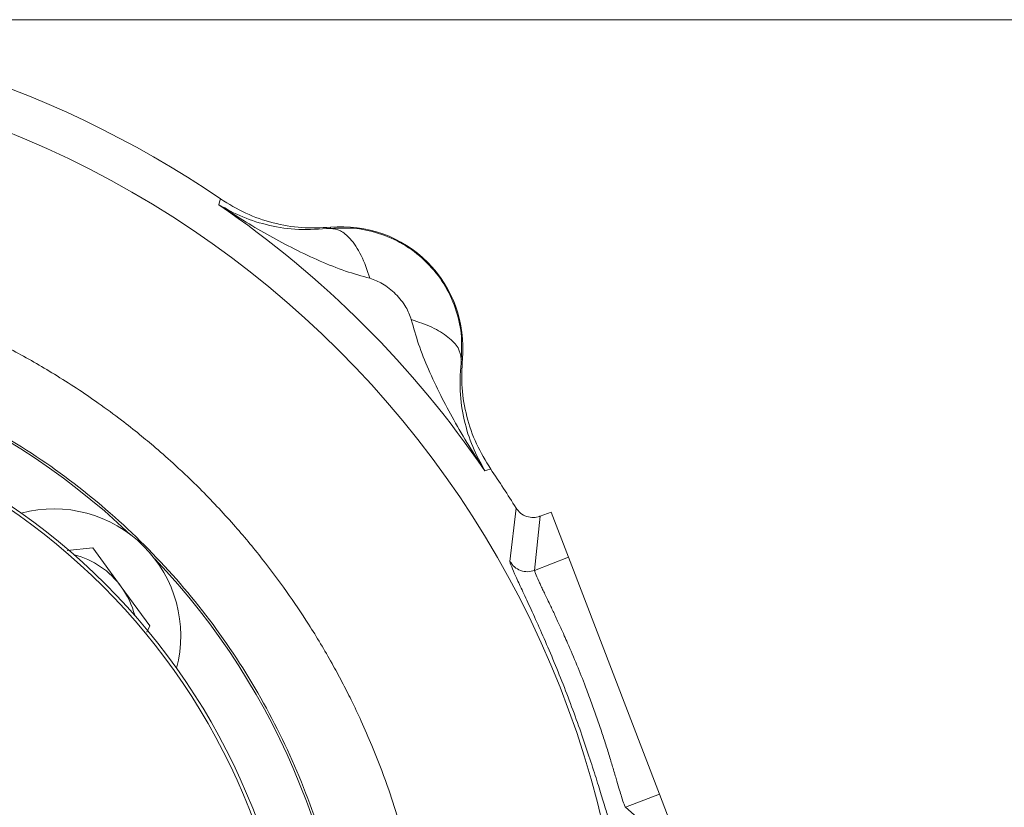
# Model space of a CAD drawing. Header units: inches. Extents: x 0.3 to 33.9, y 0.2 to 21.7.
# Tile 9 of 28: x 7.8 to 10.7, y 11.2 to 13.5. Entities that reach past the tile are written whole.
import ezdxf

# ---------------------------------------------------------------- set-up
doc = ezdxf.new("R2010")
doc.units = ezdxf.units.IN
doc.header["$MEASUREMENT"] = 0
doc.layers.add('SLD-0', color=7, linetype='Continuous', lineweight=15)
doc.styles.add('SLDTEXTSTYLE0', font='TXT', dxfattribs={"width": 0.75})
doc.dimstyles.new('SLDDIMSTYLE0', dxfattribs={"dimtxt": 0.25, "dimasz": 0.13, "dimexe": 0, "dimexo": 0.0625, "dimgap": 0.0625, "dimtad": 0, "dimtih": 1, "dimtoh": 1, "dimdec": 4, "dimrnd": 1e-09, "dimzin": 12, "dimdsep": 46, "dimtxsty": 'SLDTEXTSTYLE0', "dimsah": 1, "dimcen": 0.09, "dimadec": 0, "dimazin": 3, "dimtfac": 1, "dimtdec": 4, "dimtofl": 0, "dimtmove": 0, "dimatfit": 3, "dimfxl": 1, "dimfrac": 2, "dimtolj": 1, "dimtzin": 12, "dimarcsym": 0})
doc.dimstyles.new('SLDDIMSTYLE1', dxfattribs={"dimtxt": 0.25, "dimasz": 0.13, "dimexe": 0, "dimexo": 0.0625, "dimgap": 0.0625, "dimtad": 0, "dimtih": 1, "dimtoh": 1, "dimdec": 4, "dimrnd": 1e-09, "dimzin": 4, "dimdsep": 46, "dimtxsty": 'SLDTEXTSTYLE0', "dimsah": 1, "dimcen": 0.09, "dimadec": 0, "dimazin": 1, "dimtfac": 1, "dimtdec": 4, "dimtofl": 0, "dimtmove": 0, "dimatfit": 3, "dimfxl": 1, "dimfrac": 2, "dimtolj": 1, "dimtzin": 12, "dimarcsym": 0})

# ---------------------------------------------------------------- blocks, each defined once
blk = doc.blocks.new('*D9')
at = {"layer": 'SLD-0'}
for p, q in [((6.6938, 13.5153), (14.6169, 13.5153)), ((14.4919, 13.5153), (14.4919, 9.6539)), ((14.0128, 9.2798), (13.9621, 9.2798)), ((13.9621, 9.2798), (13.9621, 8.883)), ((14.971, 9.2798), (15.0218, 9.2798)), ((15.0218, 9.2798), (15.0218, 8.883)), ((13.9621, 8.883), (14.0128, 8.883)), ((15.0218, 8.883), (14.971, 8.883)), ((14.4919, 4.9707), (14.4919, 8.8322)), ((7.9438, 4.9707), (14.6169, 4.9707))]:
    blk.add_line(p, q, dxfattribs=at)
for points in [[(14.4919, 13.5153), (14.4719, 13.3853), (14.5119, 13.3853)], [(14.4919, 4.9707), (14.5119, 5.1007), (14.4719, 5.1007)]]:
    blk.add_solid(points, dxfattribs=at)
at = {"layer": 'SLD-0', "char_height": 0.25, "attachment_point": 1, "style": 'SLDTEXTSTYLE0'}
for s, insert in [('8.54', (14.0671, 9.6529, 0.0039)), ('217.0', (14.0763, 9.2052, 0.0039))]:
    blk.add_mtext(s, dxfattribs=dict(at, insert=insert))
blk = doc.blocks.new('*D10')
at = {"layer": 'SLD-0'}
for p, q in [((6.6938, 13.5153), (12.9634, 13.5153)), ((12.8384, 13.5153), (12.8384, 10.2739)), ((12.3593, 9.8998), (12.3085, 9.8998)), ((12.3085, 9.8998), (12.3085, 9.503)), ((13.3175, 9.8998), (13.3683, 9.8998)), ((13.3683, 9.8998), (13.3683, 9.503)), ((12.3085, 9.503), (12.3593, 9.503)), ((13.3683, 9.503), (13.3175, 9.503)), ((12.8384, 6.2107), (12.8384, 9.4522)), ((11.003, 6.2107), (12.9634, 6.2107))]:
    blk.add_line(p, q, dxfattribs=at)
for points in [[(12.8384, 13.5153), (12.8184, 13.3853), (12.8584, 13.3853)], [(12.8384, 6.2107), (12.8584, 6.3407), (12.8184, 6.3407)]]:
    blk.add_solid(points, dxfattribs=at)
at = {"layer": 'SLD-0', "char_height": 0.25, "attachment_point": 1, "style": 'SLDTEXTSTYLE0'}
for s, insert in [('7.30', (12.4136, 10.2729, 0.0039)), ('185.5', (12.4228, 9.8252, 0.0039))]:
    blk.add_mtext(s, dxfattribs=dict(at, insert=insert))

msp = doc.modelspace()

# ---------------------------------------------------------------- linework, layer by layer
at = {"color": 7, "linetype": 'Continuous', "lineweight": 15}
for p, q in [((8.3749, 12.96202), (8.37747, 12.97047)), ((8.37747, 12.97047), (8.38015, 12.97922)), ((8.70887, 12.89129), (8.70905, 12.89447)), ((9.10292, 12.5006), (9.09974, 12.50042)), ((9.17892, 12.16902), (9.17048, 12.16645)), ((9.18767, 12.1717), (9.17892, 12.16902)), ((9.26342, 12.05516), (9.24532, 11.89534)), ((9.36853, 12.04323), (9.33597, 12.03073)), ((9.36853, 12.04323), (9.42055, 11.9077)), ((9.33588, 12.03069), (9.31908, 11.86875)), ((7.92124, 11.92832), (7.9987, 11.93644)), ((7.9987, 11.93644), (8.0835, 11.81965)), ((9.42055, 11.9077), (9.31908, 11.86875)), ((9.42055, 11.9077), (9.69254, 11.19916)), ((8.0835, 11.81965), (8.16831, 11.70285)), ((8.16831, 11.70285), (8.15969, 11.6835)), ((9.69254, 11.19916), (9.59107, 11.1602)), ((9.69254, 11.19916), (9.73384, 11.09155)), ((9.59107, 11.1602), (9.64359, 11.11362))]:
    msp.add_line(p, q, dxfattribs=at)
for radius in [2.95632, 1.969, 1.959]:
    msp.add_circle((6.64377, 10.43532), radius, dxfattribs=at)
for centre, radius, start, end in [((6.64377, 10.43532), 3.08, 55.68388, 124.31612), ((6.64377, 10.43532), 3.06284, 34.41629, 55.58371), ((8.74317, 12.53472), 0.36137, 354.58105, 95.41895), ((6.64377, 10.43532), 2.12717, 46.37587, 133.62413), ((6.64377, 10.43532), 3.08, 31.73069, 34.31612), ((7.88121, 11.67276), 0.38, 345.25208, 104.74792), ((7.88121, 11.67276), 0.25, 35.98427, 75.75251), ((6.64377, 10.43532), 2.12717, 0, 43.62413), ((7.88121, 11.67276), 0.25, 14.24749, 35.98427)]:
    msp.add_arc(centre, radius, start, end, dxfattribs=at)
for points, knots in [([(8.3749, 12.96202), (8.39837, 12.94902), (8.44511, 12.92312), (8.52489, 12.89879), (8.6105, 12.88472), (8.67653, 12.88913), (8.70887, 12.89129)], [0, 0, 0, 0, 0.2579562, 0.5135151, 0.7617742, 1, 1, 1, 1]), ([(8.82683, 12.74195), (8.80226, 12.74884), (8.75135, 12.76311), (8.67617, 12.79352), (8.60081, 12.82891), (8.52714, 12.86832), (8.45185, 12.91216), (8.40196, 12.94449), (8.3749, 12.96202)], [0, 0, 0, 0, 0.1486337, 0.3078781, 0.478548, 0.6434014, 0.8065594, 1, 1, 1, 1]), ([(8.70905, 12.89447), (8.68015, 12.89319), (8.62237, 12.89062), (8.53664, 12.90593), (8.45418, 12.93395), (8.40483, 12.96413), (8.38015, 12.97922)], [0, 0, 0, 0, 0.2499993, 0.4999913, 0.7499876, 1, 1, 1, 1]), ([(8.70887, 12.89129), (8.73453, 12.89229), (8.78622, 12.89429), (8.86327, 12.87577), (8.93569, 12.84135), (8.99925, 12.79071), (9.04985, 12.72715), (9.08423, 12.65478), (9.10274, 12.57776), (9.10074, 12.52608), (9.09974, 12.50042)], [0, 0, 0, 0, 0.1223507, 0.2463931, 0.3722762, 0.5001396, 0.6278589, 0.7536475, 0.8776449, 1, 1, 1, 1]), ([(8.82683, 12.74195), (8.81867, 12.76587), (8.80236, 12.8137), (8.77022, 12.86039), (8.73826, 12.88726), (8.71867, 12.88995), (8.70887, 12.89129)], [0, 0, 0, 0, 0.2797931, 0.5595852, 0.7797936, 1, 1, 1, 1]), ([(4.2736, 10.43532), (4.2743, 10.47863), (4.2756, 10.55859), (4.28456, 10.66825), (4.29534, 10.75763), (4.30612, 10.82688), (4.31704, 10.88703), (4.32835, 10.94202), (4.34167, 10.99949), (4.3563, 11.0564), (4.37577, 11.12492), (4.39808, 11.19465), (4.42083, 11.25841), (4.43699, 11.30057), (4.44656, 11.32445), (4.45074, 11.3347), (4.45187, 11.33746), (4.45224, 11.33834), (4.45237, 11.33866), (4.45242, 11.33879), (4.45244, 11.33885), (4.47455, 11.39255), (4.52258, 11.4979), (4.60486, 11.64779), (4.67443, 11.75543), (4.72444, 11.8258), (4.75276, 11.86407), (4.78299, 11.90323), (4.8152, 11.94319), (4.84947, 11.98386), (4.88588, 12.02513), (4.92451, 12.06691), (4.96868, 12.11242), (5.01499, 12.15753), (5.05958, 12.19855), (5.09457, 12.2293), (5.11938, 12.25039), (5.15915, 12.28344), (5.22498, 12.33526), (5.33007, 12.40985), (5.44647, 12.48244), (5.55967, 12.544), (5.65324, 12.5891), (5.7198, 12.6181), (5.77054, 12.63879), (5.8176, 12.657), (5.87963, 12.67926), (5.96636, 12.7074), (6.06733, 12.73532), (6.19709, 12.76436), (6.33059, 12.78623), (6.46294, 12.79945), (6.56273, 12.80448), (6.63505, 12.8056), (6.6984, 12.80505), (6.77136, 12.80251), (6.85804, 12.79641), (6.9457, 12.78674), (7.0223, 12.7755), (7.08785, 12.76388), (7.15362, 12.75042), (7.22837, 12.73282), (7.31626, 12.70871), (7.40468, 12.68049), (7.48267, 12.65219), (7.56195, 12.62064), (7.65295, 12.58061), (7.76551, 12.52434), (7.8886, 12.45391), (7.996, 12.38317), (8.07981, 12.32153), (8.13653, 12.27686), (8.1905, 12.23183), (8.25086, 12.17829), (8.32982, 12.10264), (8.41706, 12.00988), (8.50308, 11.90682), (8.57765, 11.8071), (8.63487, 11.72201), (8.67953, 11.64962), (8.71272, 11.59219), (8.74312, 11.53608), (8.77233, 11.4786), (8.80238, 11.41514), (8.83937, 11.33013), (8.87674, 11.23278), (8.90946, 11.13317), (8.93183, 11.05484), (8.95093, 10.97969), (8.97849, 10.85472), (9.0003, 10.70866), (9.0104, 10.57325), (9.01296, 10.5054), (9.01361, 10.47146), (9.01378, 10.45449), (9.01382, 10.446), (9.01384, 10.44176), (9.01384, 10.43964), (9.01384, 10.43858), (9.01384, 10.43805), (9.01384, 10.43778), (9.01384, 10.43765), (9.01384, 10.43758), (9.01384, 10.43755), (9.01384, 10.43753), (9.01384, 10.43752), (9.01384, 10.43752), (9.01384, 10.43752), (9.01384, 10.43752), (9.01384, 10.43752), (9.01385, 10.4284), (9.01371, 10.39931), (9.01235, 10.34037), (9.00797, 10.26014), (9.00021, 10.17662), (8.99043, 10.10007), (8.97958, 10.03138), (8.9668, 9.9635), (8.94339, 9.85631), (8.903, 9.71028), (8.85216, 9.57142), (8.81155, 9.47643), (8.78735, 9.42349), (8.76186, 9.37116), (8.73508, 9.31947), (8.70704, 9.26846), (8.67775, 9.21815), (8.64723, 9.16859), (8.62001, 9.12674), (8.59355, 9.0877), (8.56191, 9.04271), (8.51606, 8.9812), (8.46116, 8.9131), (8.40687, 8.85077), (8.36107, 8.80144), (8.26097, 8.69895), (8.09196, 8.55054), (7.83358, 8.3777), (7.62578, 8.27503), (7.48615, 8.21955), (7.42425, 8.19703), (7.35954, 8.17545), (7.29011, 8.15454), (7.21373, 8.13434), (7.14438, 8.11843), (7.089, 8.10735), (7.04244, 8.09897), (6.99238, 8.09086), (6.9271, 8.08189), (6.85137, 8.07387), (6.77482, 8.0684), (6.70621, 8.06567), (6.64175, 8.06483), (6.57433, 8.06577), (6.49704, 8.06922), (6.39806, 8.07713), (6.30713, 8.08867), (6.23763, 8.10027), (6.20817, 8.10568), (6.19476, 8.10825), (6.18839, 8.10949), (6.18528, 8.1101), (6.18375, 8.1104), (6.18299, 8.11055), (6.18261, 8.11063), (6.18242, 8.11066), (6.18232, 8.11068), (6.18228, 8.11069), (6.18225, 8.1107), (6.18224, 8.1107), (6.18223, 8.1107), (6.18223, 8.1107), (6.18223, 8.1107), (6.18223, 8.1107), (6.17964, 8.11122), (6.16687, 8.11377), (6.13698, 8.11999), (6.08579, 8.1316), (6.01795, 8.1489), (5.94888, 8.16898), (5.88627, 8.18923), (5.83394, 8.20757), (5.78467, 8.22612), (5.74079, 8.24374), (5.69748, 8.26209), (5.65012, 8.28326), (5.59201, 8.31097), (5.51354, 8.35131), (5.43907, 8.39364), (5.38041, 8.42998), (5.3533, 8.44743), (5.34029, 8.45597), (5.33392, 8.46018), (5.33076, 8.46227), (5.3292, 8.46332), (5.32842, 8.46384), (5.32803, 8.4641), (5.32783, 8.46423), (5.32773, 8.4643), (5.32768, 8.46433), (5.32766, 8.46434), (5.32765, 8.46435), (5.32764, 8.46436), (5.32764, 8.46436), (5.32764, 8.46436), (5.29745, 8.48451), (5.21226, 8.54419), (5.0912, 8.64149), (4.98823, 8.73792), (4.92167, 8.80635), (4.87666, 8.8553), (4.83305, 8.9055), (4.79087, 8.9569), (4.75015, 9.00947), (4.71093, 9.06316), (4.67604, 9.11388), (4.64035, 9.16857), (4.59962, 9.23478), (4.55454, 9.31472), (4.51287, 9.3964), (4.48015, 9.46672), (4.44472, 9.54915), (4.40638, 9.6494), (4.36663, 9.77349), (4.3351, 9.89455), (4.31349, 9.99971), (4.29775, 10.09516), (4.28556, 10.19067), (4.2775, 10.28905), (4.27401, 10.37231), (4.27371, 10.41787), (4.2736, 10.43532)], [0, 0, 0, 0, 0.0087239, 0.0161086, 0.0221541, 0.0268605, 0.0302276, 0.0344704, 0.0381688, 0.042114, 0.0463061, 0.0525205, 0.0568604, 0.0599434, 0.0616168, 0.0620446, 0.0621732, 0.0622182, 0.0622358, 0.0622431, 0.0622462, 0.0622486, 0.0739439, 0.0855476, 0.0966701, 0.0997428, 0.1029402, 0.1062623, 0.1097091, 0.1132805, 0.1169768, 0.1207978, 0.1247435, 0.1297528, 0.1338214, 0.1369492, 0.1391362, 0.1403823, 0.147367, 0.1560099, 0.1663351, 0.1749849, 0.1819592, 0.1872579, 0.1896099, 0.1929985, 0.1974239, 0.2028859, 0.2113666, 0.2185191, 0.2296683, 0.2385972, 0.2453056, 0.2497932, 0.2531673, 0.2580692, 0.2644987, 0.2706696, 0.275834, 0.2800951, 0.284081, 0.2893568, 0.295566, 0.3024375, 0.3080524, 0.3122773, 0.3196279, 0.3280754, 0.3376199, 0.3481822, 0.3539662, 0.358577, 0.3627277, 0.3681247, 0.3748305, 0.3847532, 0.3937637, 0.4018621, 0.4098304, 0.4144142, 0.4189982, 0.4231922, 0.4272712, 0.4319862, 0.4373373, 0.4459465, 0.4529858, 0.4584551, 0.4623545, 0.4686073, 0.484234, 0.4920497, 0.4959578, 0.4979119, 0.498889, 0.4993775, 0.4996217, 0.4997439, 0.4998049, 0.4998355, 0.4998507, 0.4998584, 0.4998622, 0.4998641, 0.499865, 0.4998655, 0.4998658, 0.4998659, 0.4998659, 0.499866, 0.499866, 0.501702, 0.5057278, 0.5117419, 0.5178879, 0.5226229, 0.5272889, 0.5318962, 0.5365377, 0.5493931, 0.5623866, 0.5662957, 0.5702047, 0.5741138, 0.5780228, 0.5819318, 0.5858408, 0.5897498, 0.5936587, 0.5958983, 0.5992501, 0.6047403, 0.6113514, 0.6168701, 0.6213902, 0.6249117, 0.6457341, 0.6665564, 0.6873789, 0.6922797, 0.6968263, 0.7006484, 0.7060212, 0.7114327, 0.7165635, 0.7203559, 0.7228101, 0.7260943, 0.7305728, 0.7360848, 0.7414338, 0.7460332, 0.749916, 0.7544214, 0.7596166, 0.7655014, 0.7744229, 0.7780734, 0.7796961, 0.7804567, 0.7808244, 0.781005, 0.7810946, 0.7811391, 0.7811614, 0.7811725, 0.781178, 0.7811808, 0.7811822, 0.7811829, 0.7811832, 0.7811834, 0.7811835, 0.7811835, 0.7811836, 0.7817148, 0.7838084, 0.7873338, 0.7922908, 0.7979109, 0.8018231, 0.8055469, 0.8090822, 0.812429, 0.8150738, 0.8185578, 0.8228808, 0.8280429, 0.8363321, 0.8401309, 0.8419439, 0.8428287, 0.8432657, 0.8434829, 0.8435911, 0.8436452, 0.8436721, 0.8436856, 0.8436924, 0.8436958, 0.8436974, 0.8436983, 0.8436987, 0.8436989, 0.843699, 0.8436991, 0.8510109, 0.8646493, 0.8749495, 0.8794147, 0.8838799, 0.888345, 0.8928102, 0.8972752, 0.9017403, 0.9062052, 0.9096772, 0.9148969, 0.9218644, 0.9281604, 0.9333683, 0.937488, 0.9462347, 0.9549814, 0.9637278, 0.9714276, 0.9766016, 0.9832157, 0.9908216, 0.9964832, 1, 1, 1, 1]), ([(8.9504, 12.61838), (8.94567, 12.63113), (8.93527, 12.65918), (8.9043, 12.69583), (8.86764, 12.7268), (8.83958, 12.73721), (8.82683, 12.74195)], [0, 0, 0, 0, 0.2272266, 0.499835, 0.7727344, 1, 1, 1, 1]), ([(9.17048, 12.16645), (9.15427, 12.19141), (9.12191, 12.24128), (9.07795, 12.31649), (9.03736, 12.39236), (9.00197, 12.46772), (8.97156, 12.5429), (8.95729, 12.59381), (8.9504, 12.61838)], [0, 0, 0, 0, 0.17854624, 0.35659563, 0.52145211, 0.69211894, 0.85136518, 1, 1, 1, 1]), ([(8.9504, 12.61838), (8.97186, 12.61119), (9.01477, 12.5968), (9.06255, 12.56695), (9.09442, 12.53389), (9.09797, 12.51158), (9.09974, 12.50042)], [0, 0, 0, 0, 0.2500078, 0.5000123, 0.7500037, 1, 1, 1, 1]), ([(9.09974, 12.50042), (9.09758, 12.46808), (9.09317, 12.40205), (9.10724, 12.31644), (9.13157, 12.23666), (9.15747, 12.18992), (9.17048, 12.16645)], [0, 0, 0, 0, 0.23822578, 0.48648494, 0.7420438, 1, 1, 1, 1]), ([(9.10292, 12.5006), (9.10164, 12.4717), (9.09907, 12.41392), (9.11439, 12.32818), (9.1424, 12.24572), (9.17258, 12.19637), (9.18767, 12.1717)], [0, 0, 0, 0, 0.2499992, 0.4999913, 0.7499877, 1, 1, 1, 1]), ([(9.33588, 12.03069), (9.33523, 12.03045), (9.32877, 12.02807), (9.31492, 12.02565), (9.29468, 12.02882), (9.27588, 12.03881), (9.26747, 12.04984), (9.26342, 12.05516)], [0, 0, 0, 0, 0.0254387, 0.2504297, 0.5005136, 0.7591464, 1, 1, 1, 1]), ([(9.33588, 12.03069), (9.3359, 12.0307), (9.33593, 12.03071), (9.33596, 12.03072), (9.33597, 12.03073)], [0, 0, 0, 0, 0.5000003, 1, 1, 1, 1]), ([(9.24532, 11.89534), (9.24586, 11.89241), (9.24694, 11.88654), (9.25802, 11.86082), (9.27529, 11.8234), (9.29815, 11.77444), (9.32512, 11.71555), (9.35472, 11.6485), (9.38529, 11.57567), (9.41549, 11.49944), (9.44405, 11.42261), (9.47008, 11.34798), (9.49295, 11.2784), (9.51234, 11.2165), (9.52814, 11.16472), (9.54037, 11.12528), (9.54935, 11.09875), (9.55248, 11.09364), (9.55404, 11.09109)], [0, 0, 0, 0, 0.0630885, 0.1260566, 0.1887982, 0.2513914, 0.3137667, 0.3759651, 0.437981, 0.499883, 0.5618092, 0.6237661, 0.6860005, 0.7483829, 0.8109525, 0.8738735, 0.9368269, 1, 1, 1, 1]), ([(9.31908, 11.86875), (9.31216, 11.8669), (9.29832, 11.86319), (9.27686, 11.86728), (9.25774, 11.87782), (9.24946, 11.8895), (9.24532, 11.89534)], [0, 0, 0, 0, 0.2500071, 0.5000028, 0.7500088, 1, 1, 1, 1]), ([(9.31908, 11.86875), (9.31948, 11.86625), (9.3203, 11.86112), (9.32819, 11.84315), (9.33648, 11.82541), (9.34273, 11.81228), (9.3498, 11.79756), (9.35787, 11.78077), (9.36833, 11.7589), (9.37926, 11.73567), (9.38942, 11.71385), (9.3981, 11.69491), (9.40736, 11.67439), (9.42351, 11.63793), (9.44505, 11.58725), (9.46856, 11.52825), (9.48772, 11.47704), (9.50367, 11.43242), (9.51845, 11.38894), (9.53209, 11.34684), (9.5442, 11.30794), (9.55537, 11.27069), (9.56487, 11.23822), (9.5727, 11.21169), (9.58015, 11.18702), (9.58686, 11.16671), (9.58969, 11.16234), (9.59107, 11.1602)], [0, 0, 0, 0, 0.0609302, 0.1248328, 0.1485222, 0.1739338, 0.1977397, 0.2217268, 0.24982, 0.288203, 0.3087667, 0.3261845, 0.3518718, 0.3749518, 0.4394171, 0.4998791, 0.5398345, 0.5814975, 0.6248761, 0.6649799, 0.7083187, 0.7500109, 0.7962035, 0.8378983, 0.8750977, 0.9390001, 1, 1, 1, 1])]:
    msp.add_open_spline(points, degree=3, knots=knots, dxfattribs=at)
msp.add_open_spline([(4.51004, 10.43532), (4.51357, 10.52842), (4.52061, 10.71463), (4.57729, 10.98915), (4.66671, 11.2542), (4.79066, 11.50524), (4.94612, 11.73797), (5.13069, 11.94841), (5.34113, 12.13296), (5.57386, 12.28847), (5.82489, 12.41227), (6.08994, 12.50224), (6.36447, 12.55685), (6.64377, 12.57515), (6.92308, 12.55685), (7.1976, 12.50224), (7.46265, 12.41227), (7.71369, 12.28847), (7.94642, 12.13296), (8.15686, 11.94841), (8.34142, 11.73797), (8.49692, 11.50524), (8.62072, 11.2542), (8.71069, 10.98915), (8.7653, 10.71463), (8.78361, 10.43532), (8.7653, 10.15602), (8.71069, 9.88149), (8.62072, 9.61644), (8.49692, 9.36541), (8.34142, 9.13267), (8.15686, 8.92223), (7.94642, 8.73768), (7.71369, 8.58217), (7.46265, 8.45837), (7.1976, 8.3684), (6.92308, 8.3138), (6.64377, 8.29549), (6.36447, 8.3138), (6.08994, 8.3684), (5.82489, 8.45837), (5.57386, 8.58217), (5.34113, 8.73768), (5.13069, 8.92223), (4.94612, 9.13267), (4.79066, 9.36541), (4.66671, 9.61644), (4.57729, 9.88149), (4.52061, 10.15602), (4.51357, 10.34222), (4.51004, 10.43532)], degree=3, dxfattribs=at)

# ---------------------------------------------------------------- dimensions: what is measured, and where the dimension line sits
at = {"layer": 'SLD-0'}
for base, p2, dimstyle, picture, middle in [((14.49194, 4.97072), (7.89377, 4.97072), 'SLDDIMSTYLE0', '*D9', (14.49194, 9.24302)), ((12.83839, 6.21072), (10.95298, 6.21072), 'SLDDIMSTYLE1', '*D10', (12.83839, 9.86302))]:
    dim = msp.add_linear_dim(base=base, p1=(6.64377, 13.51532), p2=p2, angle=90, dimstyle=dimstyle, dxfattribs=at)
    dim.commit()
    dim.dimension.update_dxf_attribs({"geometry": picture, "text_midpoint": middle, "dimtype": 160})

doc.saveas('drawing.dxf')
